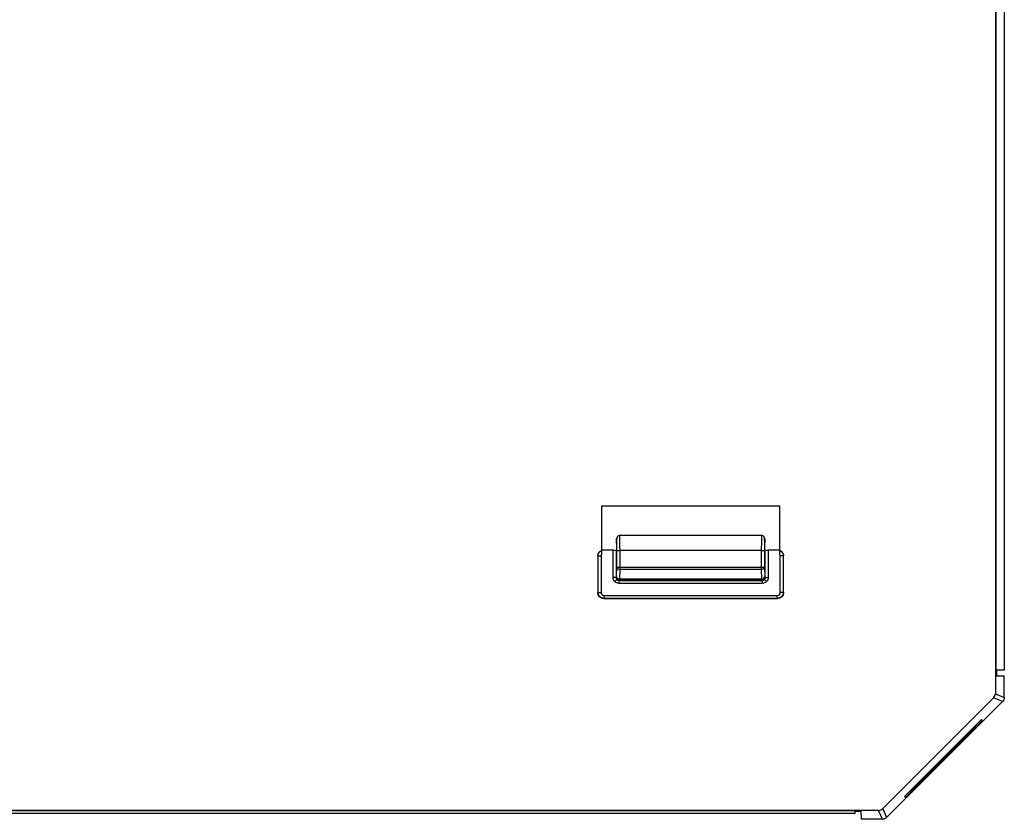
# Model space of a CAD drawing. Header units: millimetres. Extents: x 0 to 420, y 0 to 297.
# Tile 38 of 87: x 236 to 253, y 124 to 138. Entities that reach past the tile are written whole.
import ezdxf

# ---------------------------------------------------------------- set-up
doc = ezdxf.new("R2010")
doc.units = ezdxf.units.MM
doc.linetypes.add('SLD-Solido', pattern=[0])

msp = doc.modelspace()

# ---------------------------------------------------------------- linework, layer by layer
at = {"color": 7, "linetype": 'SLD-Solido', "lineweight": 25}
for p, q in [((252.7589, 176.9911), (252.7589, 126.2604)), ((252.7659, 176.994), (252.7659, 126.6568)), ((252.9091, 176.0068), (252.9091, 126.6568)), ((249.1503, 129.3981), (246.1678, 129.3981)), ((246.1678, 129.3981), (246.1678, 128.6603)), ((249.1503, 128.6603), (249.1503, 129.3981)), ((248.8536, 128.9068), (246.4645, 128.9068)), ((246.1056, 128.5677), (246.1056, 127.9533)), ((246.1086, 127.9564), (246.1086, 128.5674)), ((246.1086, 128.5674), (246.1586, 128.5674)), ((246.1586, 128.5674), (246.1586, 127.9564)), ((246.1647, 128.6573), (246.1678, 128.6603)), ((246.3595, 128.6621), (246.1678, 128.6621)), ((246.3595, 128.2073), (246.3595, 128.6621)), ((246.4167, 128.6697), (246.4095, 128.6625)), ((246.4095, 128.6625), (246.4095, 128.2073)), ((246.4208, 128.3775), (246.4208, 128.6568)), ((246.4208, 128.6568), (246.4708, 128.6568)), ((248.8473, 128.6568), (246.4708, 128.6568)), ((246.4708, 128.6568), (246.4708, 128.3775)), ((248.8473, 128.3775), (248.8473, 128.6568)), ((248.8473, 128.6568), (248.8973, 128.6568)), ((248.8973, 128.6568), (248.8973, 128.3775)), ((248.9014, 128.6697), (248.9086, 128.6625)), ((248.9086, 128.2073), (248.9086, 128.6625)), ((248.9586, 128.6621), (248.9586, 128.2073)), ((249.1503, 128.6621), (248.9586, 128.6621)), ((249.1534, 128.6573), (249.1503, 128.6603)), ((249.1595, 127.9564), (249.1595, 128.5674)), ((249.2095, 128.5674), (249.1595, 128.5674)), ((249.2095, 128.5674), (249.2095, 127.9564)), ((249.2125, 127.9533), (249.2125, 128.5677)), ((246.4194, 128.2172), (246.4208, 128.3775)), ((246.4208, 128.3775), (246.4708, 128.3775)), ((246.4708, 128.3422), (246.4694, 128.1819)), ((246.4708, 128.3775), (248.8473, 128.3775)), ((246.4708, 128.3775), (246.4708, 128.3422)), ((248.8473, 128.3422), (246.4708, 128.3422)), ((248.8473, 128.3775), (248.8973, 128.3775)), ((248.8473, 128.3422), (248.8473, 128.3775)), ((248.8487, 128.1819), (248.8473, 128.3422)), ((248.8973, 128.3775), (248.8987, 128.2172)), ((246.4095, 128.2073), (246.3595, 128.2073)), ((246.4241, 128.1719), (246.3888, 128.1366)), ((246.4095, 128.2073), (246.4194, 128.2172)), ((246.4694, 128.1672), (246.4595, 128.1573)), ((246.4595, 128.1573), (248.8586, 128.1573)), ((246.4595, 128.1573), (246.4595, 128.1073)), ((248.8586, 128.1073), (246.4595, 128.1073)), ((246.4694, 128.1819), (248.8487, 128.1819)), ((246.4694, 128.1819), (246.4694, 128.1672)), ((248.8487, 128.1672), (246.4694, 128.1672)), ((248.8487, 128.1672), (248.8487, 128.1819)), ((248.8586, 128.1573), (248.8487, 128.1672)), ((248.8586, 128.1573), (248.8586, 128.1073)), ((248.894, 128.1719), (248.9293, 128.1366)), ((248.8987, 128.2172), (248.9086, 128.2073)), ((248.9086, 128.2073), (248.9586, 128.2073)), ((246.1056, 127.9533), (246.1086, 127.9564)), ((246.1086, 127.9564), (246.1586, 127.9564)), ((246.2086, 127.8564), (246.2086, 127.9064)), ((246.2086, 127.9064), (249.1095, 127.9064)), ((249.1095, 127.8564), (249.1095, 127.9064)), ((249.2095, 127.9564), (249.1595, 127.9564)), ((249.2095, 127.9564), (249.2125, 127.9533)), ((246.2086, 127.8564), (246.2056, 127.8533)), ((246.2056, 127.8533), (249.1125, 127.8533)), ((249.1095, 127.8564), (246.2086, 127.8564)), ((249.1125, 127.8533), (249.1095, 127.8564)), ((252.9091, 126.6568), (252.7659, 126.6568)), ((252.7659, 126.6559), (252.7798, 126.6558)), ((252.7798, 126.6558), (252.7798, 126.6568)), ((252.7677, 126.5568), (252.9091, 126.5568)), ((252.9091, 126.5568), (252.9091, 126.5547)), ((252.9091, 126.1982), (252.9091, 126.5547)), ((252.7589, 126.2604), (252.9091, 126.1983)), ((250.8762, 124.3362), (252.7297, 126.1897)), ((252.8798, 126.1276), (250.9383, 124.1861)), ((252.8798, 126.1276), (252.7297, 126.1897)), ((252.5296, 125.8292), (251.2367, 124.5363)), ((251.2528, 124.5202), (252.5457, 125.8131)), ((252.5457, 125.8131), (252.5296, 125.8292)), ((251.3427, 124.6411), (252.4248, 125.7232)), ((252.4309, 125.7174), (251.3485, 124.635)), ((251.3485, 124.6327), (252.4332, 125.7174)), ((252.4242, 125.7238), (252.4248, 125.7232)), ((252.4309, 125.7174), (252.4332, 125.7174)), ((251.3421, 124.6417), (251.3427, 124.6411)), ((251.3485, 124.635), (251.3485, 124.6327)), ((251.2367, 124.5363), (251.2528, 124.5202)), ((250.8055, 124.307), (217.3633, 124.307)), ((250.4128, 124.3), (221.9053, 124.3)), ((250.4142, 124.2568), (250.4142, 124.3)), ((250.5178, 124.1568), (250.5128, 124.2983)), ((250.8676, 124.1568), (250.8055, 124.307)), ((250.8762, 124.3362), (250.9383, 124.1861)), ((250.4142, 124.2568), (221.9142, 124.2568)), ((250.8677, 124.1568), (250.5178, 124.1568))]:
    msp.add_line(p, q, dxfattribs=at)
for centre, radius, start, end in [((246.4649, 128.3868), 0.045, 191.83249, 277.63668), ((248.8532, 128.3868), 0.045, 262.36332, 348.16751), ((246.4635, 128.2264), 0.045, 191.83249, 277.63668), ((246.4694, 128.2172), 0.05, 180.00511, 269.99489), ((248.8546, 128.2264), 0.045, 262.36332, 348.16751), ((248.8487, 128.2172), 0.05, 270.00511, 359.99489)]:
    msp.add_arc(centre, radius, start, end, dxfattribs=at)
for points, knots in [([(246.4691, 128.9068), (246.4639, 128.9063), (246.4539, 128.9054), (246.4414, 128.899), (246.4324, 128.8911), (246.4207, 128.8741), (246.4221, 128.8604), (246.4188, 128.8194), (246.4185, 128.7607), (246.4183, 128.7192), (246.4182, 128.697)], [0, 0, 0, 0, 0.0471274, 0.0910903, 0.1307569, 0.1670226, 0.3352168, 0.6104862, 0.7909046, 1, 1, 1, 1]), ([(246.469, 128.9034), (246.469, 128.9044), (246.4692, 128.9089), (246.4695, 128.883), (246.47, 128.8283), (246.4704, 128.7483), (246.4707, 128.6873), (246.4708, 128.6568)], [0, 0, 0, 0, 0.06682296, 0.30011722, 0.53341148, 0.76670574, 1, 1, 1, 1]), ([(248.8473, 128.6568), (248.8474, 128.6873), (248.8477, 128.7483), (248.8481, 128.8283), (248.8486, 128.883), (248.8489, 128.9089), (248.8491, 128.9044), (248.8491, 128.9034)], [0, 0, 0, 0, 0.2332943, 0.4665885, 0.6998828, 0.933177, 1, 1, 1, 1]), ([(248.8999, 128.697), (248.8998, 128.7192), (248.8996, 128.7607), (248.8993, 128.8194), (248.896, 128.8604), (248.8974, 128.8741), (248.8857, 128.8911), (248.8768, 128.899), (248.8642, 128.9054), (248.8542, 128.9063), (248.849, 128.9068)], [0, 0, 0, 0, 0.2090954, 0.3895138, 0.6647832, 0.8329774, 0.8692431, 0.9089097, 0.9528726, 1, 1, 1, 1]), ([(246.4174, 128.7205), (246.4174, 128.7133), (246.4173, 128.7015), (246.4171, 128.6848), (246.4169, 128.6727), (246.4167, 128.6706), (246.4167, 128.6697)], [0, 0, 0, 0, 0.3035432, 0.5012005, 0.7657898, 1, 1, 1, 1]), ([(246.4208, 128.6568), (246.4208, 128.6897), (246.4208, 128.7312), (246.4204, 128.7904), (246.4202, 128.8092), (246.4199, 128.8389), (246.4196, 128.8497), (246.4191, 128.8588), (246.4189, 128.8572), (246.4184, 128.8434), (246.4182, 128.8314), (246.4177, 128.7883), (246.4175, 128.7517), (246.4174, 128.7205)], [0, 0, 0, 0, 0.25, 0.25, 0.375, 0.375, 0.5, 0.5, 0.625, 0.625, 0.75, 0.75, 1, 1, 1, 1]), ([(248.9007, 128.7205), (248.9006, 128.7517), (248.9004, 128.7883), (248.8999, 128.8314), (248.8997, 128.8434), (248.8992, 128.8572), (248.899, 128.8588), (248.8985, 128.8497), (248.8983, 128.8389), (248.8979, 128.8092), (248.8977, 128.7904), (248.8973, 128.7312), (248.8973, 128.6897), (248.8973, 128.6568)], [0, 0, 0, 0, 0.25, 0.25, 0.375, 0.375, 0.5, 0.5, 0.625, 0.625, 0.75, 0.75, 1, 1, 1, 1]), ([(248.9014, 128.6697), (248.9014, 128.6701), (248.9013, 128.671), (248.9012, 128.6771), (248.901, 128.6864), (248.9009, 128.7015), (248.9007, 128.7133), (248.9007, 128.7205)], [0, 0, 0, 0, 0.1531422, 0.3175068, 0.4992511, 0.6947974, 1, 1, 1, 1]), ([(246.1056, 128.5677), (246.1059, 128.5742), (246.1067, 128.5872), (246.1128, 128.6061), (246.1239, 128.6264), (246.1414, 128.6469), (246.159, 128.6559), (246.1678, 128.6603)], [0, 0, 0, 0, 0.1650178, 0.3296161, 0.5004386, 0.7520764, 1, 1, 1, 1]), ([(246.1086, 128.5674), (246.1086, 128.5851), (246.1137, 128.6042), (246.1339, 128.6366), (246.1489, 128.6495), (246.1647, 128.6573)], [0, 0, 0, 0, 0.5, 0.5, 1, 1, 1, 1]), ([(246.1647, 128.6573), (246.1647, 128.6569), (246.1646, 128.6563), (246.1645, 128.65), (246.1644, 128.6367), (246.1643, 128.6146), (246.1643, 128.5991), (246.1643, 128.5906)], [0, 0, 0, 0, 0.1229667, 0.250316, 0.5001147, 0.724587, 1, 1, 1, 1]), ([(246.3595, 128.6621), (246.3712, 128.6621), (246.3849, 128.6621), (246.4044, 128.6623), (246.4094, 128.6624), (246.4095, 128.6625)], [0, 0, 0, 0, 0.5, 0.5, 1, 1, 1, 1]), ([(248.9086, 128.6625), (248.9087, 128.6624), (248.9137, 128.6623), (248.9332, 128.6621), (248.9469, 128.6621), (248.9586, 128.6621)], [0, 0, 0, 0, 0.5, 0.5, 1, 1, 1, 1]), ([(249.1503, 128.6603), (249.1562, 128.6575), (249.1679, 128.652), (249.1831, 128.6391), (249.1977, 128.6212), (249.2101, 128.5973), (249.2117, 128.5775), (249.2125, 128.5677)], [0, 0, 0, 0, 0.1650197, 0.3296188, 0.5004404, 0.7520787, 1, 1, 1, 1]), ([(249.1534, 128.6573), (249.1692, 128.6495), (249.1842, 128.6366), (249.2044, 128.6042), (249.2095, 128.5851), (249.2095, 128.5674)], [0, 0, 0, 0, 0.5, 0.5, 1, 1, 1, 1]), ([(249.1538, 128.5906), (249.1538, 128.599), (249.1538, 128.6145), (249.1537, 128.6367), (249.1536, 128.6499), (249.1535, 128.6563), (249.1534, 128.6569), (249.1534, 128.6573)], [0, 0, 0, 0, 0.2732369, 0.4994266, 0.7490423, 0.8754595, 1, 1, 1, 1]), ([(246.2056, 127.8533), (246.182, 127.8533), (246.1544, 127.8631), (246.1153, 127.9022), (246.1056, 127.9298), (246.1056, 127.9533)], [0, 0, 0, 0, 0.5, 0.5, 1, 1, 1, 1]), ([(246.2086, 127.8564), (246.1824, 127.8564), (246.1564, 127.8672), (246.1194, 127.9042), (246.1086, 127.9302), (246.1086, 127.9564)], [0, 0, 0, 0, 0.5, 0.5, 1, 1, 1, 1]), ([(246.1586, 127.9564), (246.1586, 127.9446), (246.1635, 127.9308), (246.183, 127.9113), (246.1968, 127.9064), (246.2086, 127.9064)], [0, 0, 0, 0, 0.5, 0.5, 1, 1, 1, 1]), ([(249.2095, 127.9564), (249.2095, 127.9302), (249.1987, 127.9042), (249.1617, 127.8672), (249.1357, 127.8564), (249.1095, 127.8564)], [0, 0, 0, 0, 0.5, 0.5, 1, 1, 1, 1]), ([(249.1095, 127.9064), (249.1213, 127.9064), (249.1351, 127.9113), (249.1546, 127.9308), (249.1595, 127.9446), (249.1595, 127.9564)], [0, 0, 0, 0, 0.5, 0.5, 1, 1, 1, 1]), ([(249.2125, 127.9533), (249.2125, 127.9298), (249.2028, 127.9022), (249.1637, 127.8631), (249.1361, 127.8533), (249.1125, 127.8533)], [0, 0, 0, 0, 0.5, 0.5, 1, 1, 1, 1]), ([(252.7677, 126.5568), (252.7673, 126.5568), (252.7668, 126.5666), (252.7661, 126.6057), (252.7659, 126.6333), (252.7659, 126.6568)], [0, 0, 0, 0, 0.5, 0.5, 1, 1, 1, 1]), ([(252.7798, 126.6558), (252.7798, 126.6322), (252.7801, 126.6046), (252.7815, 126.5655), (252.7825, 126.5558), (252.7833, 126.5558)], [0, 0, 0, 0, 0.5, 0.5, 1, 1, 1, 1]), ([(252.4332, 125.7174), (252.4329, 125.7178), (252.4324, 125.7184), (252.4274, 125.7235), (252.4257, 125.7253)], [0, 0, 0, 0, 0.6600564, 1, 1, 1, 1]), ([(251.3406, 124.6402), (251.3429, 124.6379), (251.3475, 124.6335), (251.3482, 124.6329), (251.3485, 124.6327)], [0, 0, 0, 0, 0.5125137, 1, 1, 1, 1]), ([(250.4128, 124.3), (250.4364, 124.3), (250.464, 124.2999), (250.5031, 124.2992), (250.5128, 124.2987), (250.5128, 124.2983)], [0, 0, 0, 0, 0.5, 0.5, 1, 1, 1, 1]), ([(250.5134, 124.2827), (250.5134, 124.2835), (250.5036, 124.2845), (250.4645, 124.2859), (250.4369, 124.2862), (250.4133, 124.2862)], [0, 0, 0, 0, 0.5, 0.5, 1, 1, 1, 1])]:
    msp.add_open_spline(points, degree=3, knots=knots, dxfattribs=at)
for points in [[(246.1086, 128.5674), (246.1076, 128.5674), (246.1066, 128.5676), (246.1056, 128.5677)], [(246.1643, 128.5906), (246.1606, 128.5834), (246.1586, 128.5754), (246.1586, 128.5674)], [(249.1595, 128.5674), (249.1595, 128.5754), (249.1575, 128.5834), (249.1538, 128.5906)], [(249.2125, 128.5677), (249.2115, 128.5676), (249.2105, 128.5674), (249.2095, 128.5674)], [(246.3888, 128.1366), (246.3707, 128.1546), (246.3595, 128.1818), (246.3595, 128.2073)], [(246.4595, 128.1073), (246.434, 128.1073), (246.4068, 128.1185), (246.3888, 128.1366)], [(246.4095, 128.2073), (246.4095, 128.1942), (246.4149, 128.1812), (246.4241, 128.1719)], [(246.4241, 128.1719), (246.4334, 128.1627), (246.4464, 128.1573), (246.4595, 128.1573)], [(248.8586, 128.1573), (248.8717, 128.1573), (248.8847, 128.1627), (248.894, 128.1719)], [(248.9293, 128.1366), (248.9113, 128.1185), (248.8841, 128.1073), (248.8586, 128.1073)], [(248.894, 128.1719), (248.9032, 128.1812), (248.9086, 128.1942), (248.9086, 128.2073)], [(248.9586, 128.2073), (248.9586, 128.1818), (248.9474, 128.1546), (248.9293, 128.1366)], [(252.7297, 126.1897), (252.7477, 126.2078), (252.7589, 126.2349), (252.7589, 126.2604)], [(252.9091, 126.1982), (252.909, 126.1727), (252.8978, 126.1456), (252.8798, 126.1276)], [(252.4248, 125.7232), (252.4286, 125.7195), (252.4308, 125.7174), (252.4309, 125.7174)], [(251.3485, 124.635), (251.3485, 124.6351), (251.3464, 124.6373), (251.3427, 124.6411)], [(250.8055, 124.307), (250.831, 124.307), (250.8581, 124.3182), (250.8762, 124.3362)], [(250.9383, 124.1861), (250.9203, 124.1681), (250.8932, 124.1568), (250.8677, 124.1568)]]:
    msp.add_open_spline(points, degree=3, dxfattribs=at)

doc.saveas('drawing.dxf')
